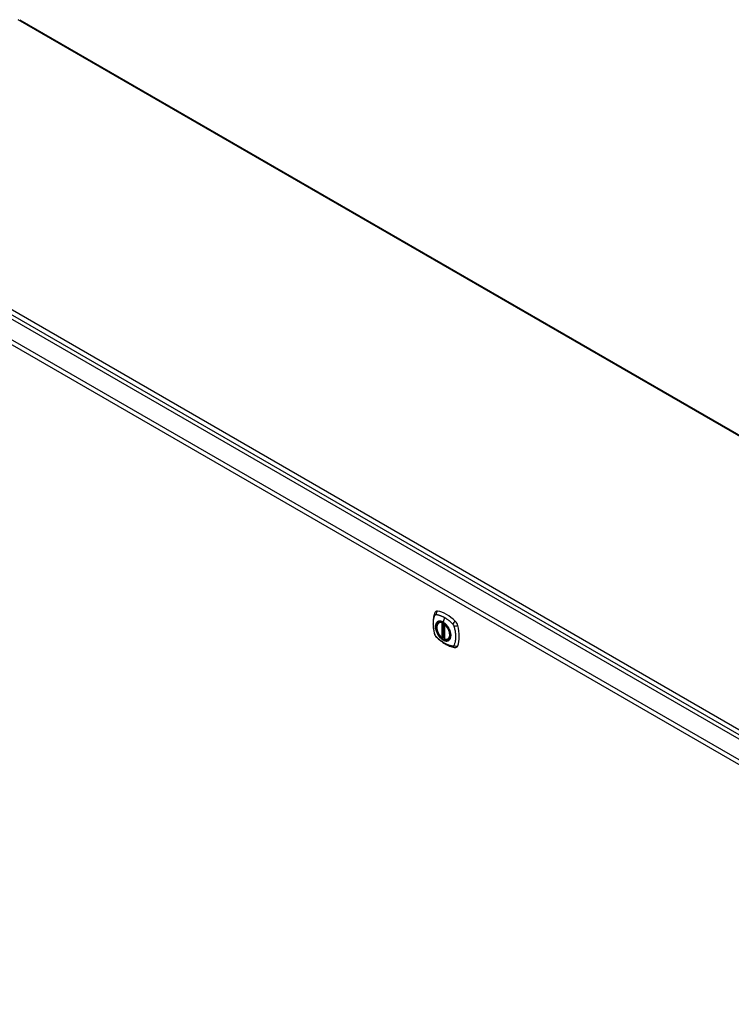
# Model space of a CAD drawing. Header units: inches. Extents: x 27 to 687, y 75 to 320.
# Tile 32 of 33: x 641 to 664, y 259 to 292. Entities that reach past the tile are written whole.
import ezdxf

# ---------------------------------------------------------------- set-up
doc = ezdxf.new("R2010")
doc.units = ezdxf.units.IN
doc.header["$MEASUREMENT"] = 0
doc.layers.add('Visible Edges(ANSI)', color=7, linetype='Continuous', lineweight=25)
doc.layers.add('Visible Tangent Edges(ANSI)', color=7, linetype='Continuous', lineweight=25)

msp = doc.modelspace()

# ---------------------------------------------------------------- linework, layer by layer
at = {"layer": 'Visible Edges(ANSI)'}
for p, q in [((640.567, 291.561), (686.103, 265.271)), ((632.041, 286.516), (678.43, 259.733)), ((654.31, 271.788), (654.32, 271.794)), ((654.505, 271.727), (654.505, 271.249)), ((654.436, 271.305), (654.422, 271.297)), ((654.451, 271.303), (654.449, 271.304)), ((654.505, 271.325), (654.464, 271.302)), ((654.623, 271.246), (654.633, 271.252))]:
    msp.add_line(p, q, dxfattribs=at)
at = {"layer": 'Visible Edges(ANSI)', "flags": 128}
for points in [[(654.176, 272.098), (654.169, 272.077), (654.162, 272.057), (654.157, 272.038), (654.152, 272.02), (654.148, 272.001), (654.144, 271.982), (654.136, 271.942), (654.131, 271.901), (654.127, 271.859), (654.124, 271.817), (654.123, 271.774), (654.124, 271.731), (654.127, 271.687), (654.13, 271.642), (654.136, 271.597), (654.143, 271.552), (654.151, 271.507), (654.161, 271.461), (654.166, 271.438), (654.169, 271.426), (654.173, 271.412)], [(654.214, 272.154), (654.201, 272.141), (654.191, 272.126), (654.182, 272.112), (654.176, 272.098)], [(654.408, 271.298), (654.395, 271.311), (654.381, 271.324), (654.368, 271.339), (654.355, 271.354), (654.342, 271.369), (654.33, 271.386), (654.319, 271.402), (654.308, 271.42), (654.298, 271.437), (654.289, 271.456), (654.28, 271.474), (654.273, 271.492), (654.266, 271.511), (654.259, 271.53), (654.254, 271.548), (654.25, 271.567), (654.246, 271.585), (654.244, 271.603), (654.242, 271.621), (654.242, 271.638), (654.242, 271.655), (654.243, 271.671), (654.246, 271.687), (654.249, 271.702), (654.253, 271.716), (654.258, 271.729), (654.265, 271.742), (654.272, 271.753), (654.28, 271.764), (654.289, 271.773), (654.299, 271.781), (654.31, 271.788)], [(654.563, 271.708), (654.581, 271.686), (654.599, 271.663), (654.616, 271.638), (654.631, 271.612), (654.646, 271.586), (654.659, 271.56), (654.67, 271.532), (654.68, 271.505)], [(654.173, 271.412), (654.177, 271.399), (654.183, 271.386), (654.188, 271.373), (654.195, 271.361), (654.202, 271.349), (654.21, 271.337), (654.219, 271.326), (654.229, 271.316)], [(654.229, 271.316), (654.238, 271.306), (654.248, 271.297), (654.265, 271.28), (654.299, 271.25), (654.335, 271.22), (654.371, 271.191), (654.407, 271.164), (654.443, 271.138), (654.48, 271.114), (654.518, 271.092), (654.555, 271.071), (654.593, 271.052), (654.631, 271.035), (654.669, 271.019), (654.707, 271.006), (654.745, 270.994), (654.784, 270.984), (654.803, 270.98), (654.813, 270.978), (654.824, 270.976)], [(654.449, 271.304), (654.446, 271.306), (654.443, 271.307), (654.439, 271.306), (654.436, 271.305)], [(654.623, 271.246), (654.611, 271.24), (654.598, 271.236), (654.585, 271.233), (654.572, 271.231), (654.557, 271.231), (654.543, 271.232), (654.528, 271.234), (654.513, 271.238)], [(654.824, 270.976), (654.839, 270.974), (654.856, 270.974), (654.874, 270.976), (654.892, 270.981)]]:
    msp.add_lwpolyline(points, dxfattribs=at)
at = {"layer": 'Visible Edges(ANSI)'}
for centre, start, end in [((654.517, 271.727), 137.3656, 180), ((654.416, 271.307), 229.389, 300), ((654.458, 271.312), 232.1717, 300), ((654.517, 271.249), 180, 253.4446)]:
    msp.add_arc(centre, 0.0118, start, end, dxfattribs=at)
for centre, major_axis, start_param, end_param in [((654.313, 272.008), (-0.089, 0.153), 5.825423, 6.408181), ((654.564, 271.011), (-0.64, 1.108), 5.170151, 5.825423), ((654.459, 271.513), (0.157, -0.273), 2.363977, 7.060801), ((654.815, 271.719), (0.089, -0.153), 1.113034, 2.028558), ((654.077, 271.855), (-0.64, 1.108), 3.599355, 4.254627), ((654.815, 271.139), (0.089, -0.153), 6.158189, 6.740947)]:
    msp.add_ellipse(centre, major_axis=major_axis, ratio=0.57735, start_param=start_param, end_param=end_param, dxfattribs=at)
msp.add_ellipse((654.456, 271.511), major_axis=(-0.16, 0.277), ratio=0.57735, dxfattribs=at)
at = {"layer": 'Visible Tangent Edges(ANSI)'}
for p, q in [((686.103, 265.237), (640.518, 291.556)), ((632.102, 286.616), (678.631, 259.753)), ((678.701, 259.874), (632.172, 286.738)), ((631.45, 286.175), (677.84, 259.392)), ((677.77, 259.27), (631.38, 286.054)), ((654.499, 271.958), (654.455, 271.802)), ((654.408, 271.781), (654.408, 271.303)), ((654.425, 271.781), (654.431, 271.784)), ((654.425, 271.303), (654.425, 271.781)), ((654.436, 271.783), (654.436, 271.309)), ((654.451, 271.31), (654.451, 271.775)), ((654.466, 271.307), (654.466, 271.766)), ((654.508, 271.245), (654.508, 271.723)), ((654.436, 271.309), (654.425, 271.303)), ((654.505, 271.329), (654.466, 271.307))]:
    msp.add_line(p, q, dxfattribs=at)
at = {"layer": 'Visible Tangent Edges(ANSI)', "flags": 128}
for points in [[(654.187, 271.398), (654.177, 271.431), (654.17, 271.46), (654.163, 271.49), (654.157, 271.52), (654.151, 271.549), (654.147, 271.578), (654.143, 271.607), (654.139, 271.636), (654.137, 271.664), (654.135, 271.692), (654.134, 271.72), (654.133, 271.747), (654.134, 271.773), (654.135, 271.8), (654.137, 271.825), (654.139, 271.851), (654.143, 271.875), (654.147, 271.899), (654.151, 271.923), (654.157, 271.946), (654.163, 271.968), (654.17, 271.99), (654.177, 272.011), (654.187, 272.032)], [(654.187, 272.032), (654.187, 272.033), (654.188, 272.034), (654.188, 272.035), (654.189, 272.036), (654.189, 272.036), (654.19, 272.037), (654.19, 272.038), (654.191, 272.039), (654.191, 272.039), (654.192, 272.04), (654.193, 272.041), (654.193, 272.042), (654.194, 272.042), (654.194, 272.043), (654.195, 272.044), (654.196, 272.044), (654.197, 272.045), (654.197, 272.045), (654.198, 272.046), (654.199, 272.046), (654.199, 272.047), (654.2, 272.047), (654.201, 272.048), (654.202, 272.048)], [(654.202, 272.048), (654.202, 272.049), (654.203, 272.049), (654.204, 272.05), (654.205, 272.05), (654.206, 272.05), (654.206, 272.051), (654.207, 272.051), (654.208, 272.051), (654.209, 272.052), (654.21, 272.052), (654.211, 272.052), (654.212, 272.052), (654.212, 272.052), (654.213, 272.053), (654.214, 272.053), (654.215, 272.053), (654.216, 272.053), (654.217, 272.053), (654.218, 272.053), (654.219, 272.053), (654.22, 272.053), (654.221, 272.053), (654.222, 272.053), (654.223, 272.053)], [(654.223, 272.053), (654.236, 272.053), (654.247, 272.051), (654.258, 272.049), (654.269, 272.047), (654.28, 272.044), (654.291, 272.042), (654.302, 272.039), (654.314, 272.036), (654.325, 272.033), (654.336, 272.03), (654.348, 272.026), (654.359, 272.022), (654.371, 272.018), (654.382, 272.014), (654.394, 272.009), (654.405, 272.004), (654.417, 271.999), (654.429, 271.994), (654.44, 271.989), (654.452, 271.983), (654.464, 271.977), (654.475, 271.971), (654.487, 271.964), (654.499, 271.958)], [(654.499, 271.958), (654.51, 271.951), (654.522, 271.944), (654.534, 271.937), (654.545, 271.929), (654.557, 271.921), (654.569, 271.913), (654.58, 271.905), (654.592, 271.897), (654.603, 271.888), (654.615, 271.879), (654.626, 271.871), (654.637, 271.861), (654.649, 271.852), (654.66, 271.843), (654.671, 271.833), (654.683, 271.823), (654.694, 271.813), (654.705, 271.803), (654.716, 271.793), (654.727, 271.782), (654.738, 271.772), (654.749, 271.761), (654.76, 271.75), (654.772, 271.736)], [(654.26, 271.808), (654.251, 271.8), (654.243, 271.791), (654.236, 271.781), (654.229, 271.771), (654.223, 271.759), (654.217, 271.746), (654.213, 271.733), (654.209, 271.719), (654.206, 271.704), (654.204, 271.689), (654.203, 271.673), (654.202, 271.656), (654.203, 271.639), (654.204, 271.622), (654.206, 271.604), (654.209, 271.586), (654.213, 271.567), (654.217, 271.549), (654.223, 271.53), (654.229, 271.511), (654.236, 271.492), (654.243, 271.474), (654.251, 271.455), (654.26, 271.437)], [(654.68, 271.505), (654.698, 271.437), (654.704, 271.371), (654.699, 271.313), (654.683, 271.263), (654.656, 271.225), (654.621, 271.2), (654.577, 271.19), (654.528, 271.194), (654.476, 271.213), (654.422, 271.245), (654.37, 271.29), (654.322, 271.345), (654.28, 271.407), (654.247, 271.474), (654.222, 271.543), (654.209, 271.611), (654.207, 271.674), (654.216, 271.729), (654.236, 271.774), (654.266, 271.808), (654.305, 271.827), (654.351, 271.832), (654.402, 271.822), (654.455, 271.798)], [(654.294, 271.828), (654.292, 271.827), (654.291, 271.826), (654.289, 271.826), (654.288, 271.825), (654.286, 271.824), (654.285, 271.824), (654.283, 271.823), (654.282, 271.822), (654.28, 271.822), (654.279, 271.821), (654.278, 271.82), (654.276, 271.819), (654.275, 271.819), (654.273, 271.818), (654.272, 271.817), (654.271, 271.816), (654.269, 271.815), (654.268, 271.814), (654.267, 271.813), (654.265, 271.812), (654.264, 271.811), (654.263, 271.81), (654.262, 271.809), (654.26, 271.808)], [(654.455, 271.802), (654.448, 271.806), (654.44, 271.81), (654.433, 271.814), (654.426, 271.817), (654.419, 271.82), (654.411, 271.823), (654.404, 271.825), (654.397, 271.828), (654.39, 271.83), (654.383, 271.831), (654.376, 271.833), (654.369, 271.834), (654.362, 271.835), (654.356, 271.836), (654.349, 271.836), (654.342, 271.836), (654.336, 271.836), (654.329, 271.836), (654.323, 271.835), (654.317, 271.834), (654.311, 271.833), (654.305, 271.831), (654.299, 271.83), (654.294, 271.828)], [(654.615, 271.642), (654.61, 271.65), (654.604, 271.659), (654.598, 271.667), (654.592, 271.675), (654.586, 271.683), (654.58, 271.691), (654.573, 271.699), (654.567, 271.707), (654.56, 271.714), (654.554, 271.721), (654.547, 271.728), (654.54, 271.735), (654.533, 271.742), (654.526, 271.749), (654.519, 271.755), (654.512, 271.761), (654.505, 271.767), (654.498, 271.773), (654.491, 271.778), (654.484, 271.783), (654.477, 271.788), (654.469, 271.793), (654.462, 271.798), (654.455, 271.802)], [(654.455, 271.798), (654.46, 271.796), (654.464, 271.793), (654.469, 271.79), (654.474, 271.787), (654.478, 271.784), (654.483, 271.781), (654.487, 271.777), (654.492, 271.774), (654.497, 271.771), (654.501, 271.767), (654.506, 271.763), (654.51, 271.76), (654.515, 271.756), (654.519, 271.752), (654.524, 271.748), (654.528, 271.744), (654.533, 271.74), (654.537, 271.735), (654.541, 271.731), (654.546, 271.727), (654.55, 271.722), (654.554, 271.718), (654.558, 271.713), (654.563, 271.708)], [(654.649, 271.584), (654.647, 271.587), (654.646, 271.589), (654.645, 271.592), (654.644, 271.594), (654.642, 271.596), (654.641, 271.599), (654.64, 271.601), (654.638, 271.604), (654.637, 271.606), (654.636, 271.609), (654.634, 271.611), (654.633, 271.613), (654.631, 271.616), (654.63, 271.618), (654.629, 271.621), (654.627, 271.623), (654.626, 271.625), (654.624, 271.628), (654.623, 271.63), (654.621, 271.632), (654.62, 271.635), (654.618, 271.637), (654.617, 271.639), (654.615, 271.642)], [(654.649, 271.213), (654.658, 271.221), (654.666, 271.23), (654.674, 271.24), (654.68, 271.251), (654.687, 271.262), (654.692, 271.275), (654.697, 271.288), (654.7, 271.302), (654.703, 271.317), (654.705, 271.332), (654.707, 271.348), (654.707, 271.365), (654.707, 271.382), (654.705, 271.4), (654.703, 271.417), (654.7, 271.436), (654.697, 271.454), (654.692, 271.473), (654.687, 271.491), (654.68, 271.51), (654.674, 271.529), (654.666, 271.547), (654.658, 271.566), (654.649, 271.584)], [(654.772, 271.736), (654.774, 271.734), (654.776, 271.731), (654.778, 271.729), (654.78, 271.727), (654.782, 271.724), (654.784, 271.722), (654.786, 271.719), (654.787, 271.717), (654.789, 271.714), (654.791, 271.712), (654.792, 271.709), (654.794, 271.706), (654.795, 271.704), (654.797, 271.701), (654.798, 271.698), (654.8, 271.696), (654.801, 271.693), (654.802, 271.69), (654.803, 271.687), (654.805, 271.684), (654.806, 271.682), (654.807, 271.679), (654.808, 271.676), (654.809, 271.673)], [(654.809, 271.673), (654.819, 271.64), (654.826, 271.611), (654.833, 271.581), (654.839, 271.552), (654.845, 271.522), (654.85, 271.493), (654.854, 271.464), (654.858, 271.436), (654.86, 271.408), (654.862, 271.38), (654.864, 271.352), (654.864, 271.325), (654.864, 271.298), (654.862, 271.272), (654.86, 271.246), (654.858, 271.221), (654.854, 271.196), (654.85, 271.172), (654.845, 271.148), (654.839, 271.126), (654.833, 271.103), (654.826, 271.081), (654.819, 271.06), (654.809, 271.038)], [(654.223, 271.335), (654.221, 271.337), (654.219, 271.339), (654.217, 271.342), (654.215, 271.344), (654.213, 271.347), (654.212, 271.349), (654.21, 271.351), (654.208, 271.354), (654.206, 271.357), (654.205, 271.359), (654.203, 271.362), (654.202, 271.365), (654.2, 271.367), (654.199, 271.37), (654.197, 271.373), (654.196, 271.375), (654.194, 271.378), (654.193, 271.381), (654.192, 271.384), (654.191, 271.386), (654.19, 271.389), (654.189, 271.392), (654.188, 271.395), (654.187, 271.398)], [(654.772, 271.018), (654.749, 271.02), (654.727, 271.024), (654.705, 271.029), (654.683, 271.035), (654.66, 271.042), (654.637, 271.049), (654.615, 271.058), (654.592, 271.067), (654.569, 271.078), (654.545, 271.089), (654.522, 271.101), (654.499, 271.114), (654.475, 271.128), (654.452, 271.143), (654.429, 271.158), (654.406, 271.175), (654.382, 271.192), (654.359, 271.21), (654.336, 271.229), (654.314, 271.248), (654.291, 271.268), (654.269, 271.289), (654.247, 271.31), (654.223, 271.335)], [(654.26, 271.437), (654.262, 271.434), (654.263, 271.432), (654.264, 271.429), (654.265, 271.427), (654.267, 271.425), (654.268, 271.422), (654.269, 271.42), (654.271, 271.417), (654.272, 271.415), (654.273, 271.412), (654.275, 271.41), (654.276, 271.408), (654.278, 271.405), (654.279, 271.403), (654.28, 271.4), (654.282, 271.398), (654.283, 271.396), (654.285, 271.393), (654.286, 271.391), (654.288, 271.389), (654.289, 271.386), (654.291, 271.384), (654.292, 271.382), (654.294, 271.379)], [(654.294, 271.379), (654.305, 271.362), (654.317, 271.346), (654.329, 271.33), (654.342, 271.315), (654.356, 271.3), (654.369, 271.286), (654.383, 271.273), (654.397, 271.26), (654.411, 271.249), (654.426, 271.238), (654.44, 271.228), (654.455, 271.219), (654.469, 271.211), (654.484, 271.204), (654.498, 271.199), (654.512, 271.194), (654.527, 271.19), (654.54, 271.187), (654.554, 271.185), (654.567, 271.185), (654.58, 271.185), (654.592, 271.187), (654.604, 271.19), (654.615, 271.193)], [(654.436, 271.307), (654.436, 271.307), (654.436, 271.307), (654.436, 271.307), (654.436, 271.307), (654.436, 271.307), (654.436, 271.306), (654.435, 271.306), (654.435, 271.306), (654.435, 271.306), (654.435, 271.306), (654.435, 271.306), (654.435, 271.306), (654.435, 271.306), (654.435, 271.305), (654.435, 271.305), (654.435, 271.305), (654.435, 271.305), (654.436, 271.305), (654.436, 271.305), (654.436, 271.305), (654.436, 271.305), (654.436, 271.305), (654.436, 271.305), (654.436, 271.305)], [(654.436, 271.309), (654.436, 271.309), (654.436, 271.309), (654.436, 271.309), (654.436, 271.309), (654.436, 271.309), (654.436, 271.309), (654.436, 271.309), (654.436, 271.309), (654.436, 271.308), (654.436, 271.308), (654.436, 271.308), (654.436, 271.308), (654.436, 271.308), (654.436, 271.308), (654.436, 271.308), (654.436, 271.308), (654.436, 271.308), (654.436, 271.308), (654.436, 271.308), (654.436, 271.308), (654.436, 271.308), (654.436, 271.308), (654.436, 271.308), (654.436, 271.307)], [(654.436, 271.305), (654.436, 271.305), (654.436, 271.305), (654.436, 271.305), (654.436, 271.305), (654.436, 271.305), (654.436, 271.305), (654.436, 271.305), (654.436, 271.305), (654.436, 271.305), (654.436, 271.305), (654.436, 271.305), (654.436, 271.305), (654.436, 271.305), (654.436, 271.305), (654.436, 271.305), (654.436, 271.305), (654.436, 271.305), (654.436, 271.305), (654.436, 271.305), (654.436, 271.305), (654.436, 271.305), (654.436, 271.305), (654.436, 271.305), (654.436, 271.305)], [(654.449, 271.304), (654.449, 271.304), (654.449, 271.304), (654.449, 271.304), (654.449, 271.304), (654.449, 271.304), (654.449, 271.304), (654.449, 271.304), (654.449, 271.304), (654.449, 271.304), (654.449, 271.304), (654.449, 271.304), (654.449, 271.304), (654.449, 271.304), (654.45, 271.304), (654.45, 271.304), (654.45, 271.304), (654.45, 271.304), (654.45, 271.304), (654.45, 271.304), (654.45, 271.304), (654.45, 271.304), (654.45, 271.304), (654.45, 271.304), (654.45, 271.304)], [(654.45, 271.304), (654.45, 271.304), (654.45, 271.304), (654.45, 271.304), (654.45, 271.304), (654.45, 271.304), (654.45, 271.304), (654.45, 271.304), (654.45, 271.304), (654.45, 271.304), (654.45, 271.304), (654.45, 271.304), (654.45, 271.305), (654.451, 271.305), (654.451, 271.305), (654.451, 271.305), (654.451, 271.305), (654.451, 271.305), (654.451, 271.305), (654.451, 271.306), (654.451, 271.306), (654.451, 271.306), (654.451, 271.306), (654.451, 271.306), (654.451, 271.307)], [(654.451, 271.307), (654.451, 271.307), (654.451, 271.307), (654.451, 271.307), (654.451, 271.307), (654.451, 271.307), (654.451, 271.307), (654.451, 271.307), (654.451, 271.308), (654.451, 271.308), (654.451, 271.308), (654.451, 271.308), (654.451, 271.308), (654.451, 271.308), (654.451, 271.308), (654.451, 271.309), (654.451, 271.309), (654.451, 271.309), (654.451, 271.309), (654.451, 271.309), (654.451, 271.309), (654.451, 271.309), (654.451, 271.31), (654.451, 271.31), (654.451, 271.31)], [(654.615, 271.193), (654.617, 271.194), (654.618, 271.195), (654.62, 271.195), (654.621, 271.196), (654.623, 271.196), (654.624, 271.197), (654.626, 271.198), (654.627, 271.199), (654.629, 271.199), (654.63, 271.2), (654.631, 271.201), (654.633, 271.202), (654.634, 271.202), (654.636, 271.203), (654.637, 271.204), (654.638, 271.205), (654.64, 271.206), (654.641, 271.207), (654.642, 271.208), (654.644, 271.209), (654.645, 271.21), (654.646, 271.211), (654.647, 271.212), (654.649, 271.213)], [(654.809, 271.038), (654.808, 271.037), (654.807, 271.035), (654.806, 271.034), (654.805, 271.032), (654.803, 271.031), (654.802, 271.029), (654.801, 271.028), (654.8, 271.027), (654.798, 271.026), (654.797, 271.025), (654.795, 271.024), (654.794, 271.023), (654.792, 271.022), (654.791, 271.021), (654.789, 271.02), (654.787, 271.02), (654.786, 271.019), (654.784, 271.019), (654.782, 271.018), (654.78, 271.018), (654.778, 271.018), (654.776, 271.018), (654.774, 271.018), (654.772, 271.018)]]:
    msp.add_lwpolyline(points, dxfattribs=at)
at = {"layer": 'Visible Tangent Edges(ANSI)'}
for centre, major_axis, ratio, start_param, end_param in [((654.287, 272.056), (-0.11, 0.042), 0.704518, 0, 0.765179), ((654.313, 272.071), (0.027, 0.115), 0.753705, 0.761071, 1.898341), ((654.458, 271.513), (-0.173, 0.3), 0.57735, 5.055237, 10.652726), ((654.458, 271.513), (-0.151, 0.261), 0.57735, 5.735752, 8.401415), ((654.466, 271.517), (-0.156, 0.271), 0.57735, 6.166197, 6.283185), ((654.416, 271.785), (-0.0034, -0.0113), 0.697177, 4.264021, 5.346931), ((654.416, 271.785), (-0.0118, 0), 0.57735, 0.785398, 2.356194), ((654.416, 271.785), (0.0059, -0.0102), 0.57735, 0.785398, 1.517295), ((654.458, 271.802), (-0.00246, -0.00426), 0.57735, 5.126896, 6.141288), ((654.517, 271.727), (-0.0118, 0), 0.57735, 0, 0.785398), ((654.517, 271.727), (0.00769, 0.00897), 0.424984, 1.537927, 2.449935), ((654.458, 271.513), (0.151, -0.261), 0.57735, 5.735752, 8.401415), ((654.843, 271.766), (0.0787, 0.088), 0.341266, 1.05898, 2.19625), ((654.87, 271.719), (0.116, 0.024), 0.341266, 4.086935, 5.224206), ((654.287, 271.445), (-0.114, -0.032), 0.390453, 0, 0.392125), ((654.313, 271.398), (-0.0849, -0.0822), 0.390453, 5.89106, 6.283185), ((654.416, 271.307), (-0.00769, -0.00897), 0.424984, 5.591528, 6.283185), ((654.416, 271.307), (0.0118, 0), 0.57735, 3.926991, 5.497787), ((654.416, 271.307), (0.0059, -0.0102), 0.57735, 0, 0.785398), ((654.444, 271.304), (-0.0118, 0), 0.57735, 4.088863, 5.497787), ((654.444, 271.301), (-0.0116, 0.0022), 0.653911, 4.189362, 5.615943), ((654.442, 271.295), (-0.0092, 0.00741), 0.983841, 4.634609, 5.950564), ((654.458, 271.312), (-0.00724, -0.00933), 0.470841, 6.079443, 6.283185), ((654.458, 271.312), (0.0118, 0), 0.57735, 4.073452, 5.497787), ((654.458, 271.312), (0.0059, -0.0102), 0.57735, 0, 0.785398), ((654.517, 271.249), (-0.0118, 0), 0.57735, 0, 0.785398), ((654.517, 271.249), (-0.0034, -0.0113), 0.697177, 5.346931, 6.283185), ((654.466, 271.517), (0.156, -0.271), 0.57735, 0, 0.116988), ((654.843, 271.092), (-0.019, -0.117), 0.704518, 5.518007, 6.283185), ((654.87, 271.108), (0.113, -0.035), 0.753705, 4.384844, 5.522115)]:
    msp.add_ellipse(centre, major_axis=major_axis, ratio=ratio, start_param=start_param, end_param=end_param, dxfattribs=at)
for centre, major_axis in [((654.459, 271.513), (0.171, -0.296)), ((654.456, 271.511), (-0.163, 0.282)), ((654.456, 271.511), (0.162, -0.281))]:
    msp.add_ellipse(centre, major_axis=major_axis, ratio=0.57735, dxfattribs=at)

doc.saveas('drawing.dxf')
